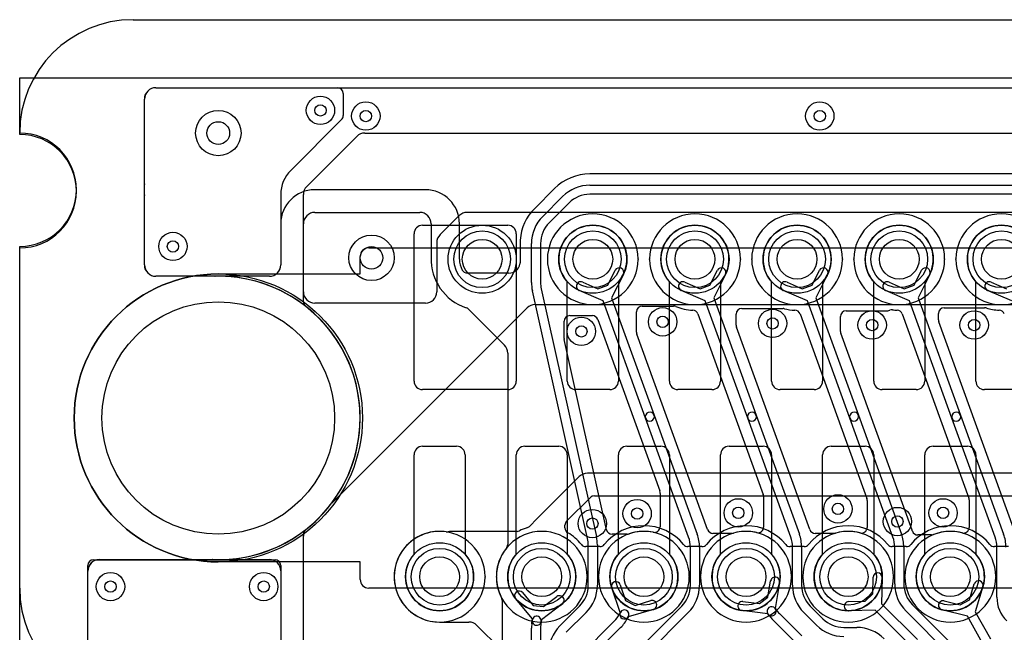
# Model space of a CAD drawing. Extents: x -0.9 to 20.9, y 0 to 28.
# Tile 38 of 44: x 0 to 8.7, y 22.6 to 28. Entities that reach past the tile are written whole.
import ezdxf

# ---------------------------------------------------------------- set-up
doc = ezdxf.new("R2010")
doc.units = 0
for name, color, linetype in [('2-3-via', 1, 'CONTINUOUS'), ('3-4-bvh', 1, 'CONTINUOUS'), ('4-5-via', 1, 'CONTINUOUS'), ('Hole', 1, 'CONTINUOUS'), ('L1', 3, 'CONTINUOUS'), ('L2', 3, 'CONTINUOUS'), ('L3', 3, 'CONTINUOUS'), ('L4', 3, 'CONTINUOUS'), ('L5', 7, 'CONTINUOUS'), ('L6', 7, 'CONTINUOUS'), ('Outline', 7, 'CONTINUOUS'), ('PartsArea-A', 111, 'CONTINUOUS'), ('PartsArea-B', 111, 'CONTINUOUS'), ('Resist-A', 2, 'CONTINUOUS'), ('Resist-B', 2, 'CONTINUOUS')]:
    doc.layers.add(name, color=color, linetype=linetype)

msp = doc.modelspace()

# ---------------------------------------------------------------- linework, layer by layer
at = {"layer": '2-3-via'}
for centre in [(2.65, 27.2), (1.35, 26), (5.046, 23.556), (7.734, 23.574), (0.8, 23), (2.15, 23)]:
    msp.add_circle(centre, 0.05, dxfattribs=at)
at = {"layer": '3-4-bvh'}
for centre in [(1.75, 27), (3.1, 25.9)]:
    msp.add_circle(centre, 0.1, dxfattribs=at)
at = {"layer": '4-5-via'}
for centre in [(3.05, 27.15), (7.05, 27.15), (1.35, 26), (5.66514, 25.33518), (6.6339, 25.32114), (7.5114, 25.3071), (8.40996, 25.3071), (4.9491, 25.25094), (5.4405, 23.64336), (6.33204, 23.65038), (7.20954, 23.68548), (8.13618, 23.65038), (0.8, 23), (2.15, 23)]:
    msp.add_circle(centre, 0.05, dxfattribs=at)
at = {"layer": 'Hole'}
for centre, radius in [((4.075, 25.88717), 0.175), ((5.05, 25.88717), 0.175), ((5.95, 25.88717), 0.175), ((6.85, 25.88717), 0.175), ((7.75, 25.88717), 0.175), ((8.65, 25.88717), 0.175), ((1.75, 24.48717), 1.025), ((3.7, 23.08717), 0.175), ((4.6, 23.08717), 0.175), ((5.5, 23.08717), 0.175), ((6.4, 23.08717), 0.175), ((7.3, 23.08717), 0.175), ((8.2, 23.08717), 0.175)]:
    msp.add_circle(centre, radius, dxfattribs=at)
at = {"layer": 'L1'}
for p, q in [((3.55, 26.18717), (4.3, 26.18717)), ((3.475, 24.81217), (3.475, 26.11217)), ((4.375, 26.11217), (4.375, 24.81217)), ((4.825, 24.81217), (4.825, 25.68874)), ((5.275, 25.68874), (5.275, 24.81217)), ((5.725, 24.81217), (5.725, 25.68874)), ((6.175, 25.68874), (6.175, 24.81217)), ((6.625, 24.81217), (6.625, 25.68874)), ((7.075, 25.68874), (7.075, 24.81217)), ((7.525, 24.81217), (7.525, 25.68874)), ((7.975, 25.68874), (7.975, 24.81217)), ((8.425, 24.81217), (8.425, 25.68874)), ((4.3, 24.73717), (3.55, 24.73717)), ((5.2, 24.73717), (4.9, 24.73717)), ((6.1, 24.73717), (5.8, 24.73717)), ((7, 24.73717), (6.7, 24.73717)), ((7.9, 24.73717), (7.6, 24.73717)), ((8.8, 24.73717), (8.5, 24.73717)), ((3.55, 24.23717), (3.85, 24.23717)), ((4.45, 24.23717), (4.75, 24.23717)), ((5.35, 24.23717), (5.65, 24.23717)), ((6.25, 24.23717), (6.55, 24.23717)), ((7.15, 24.23717), (7.45, 24.23717)), ((8.05, 24.23717), (8.35, 24.23717)), ((3.475, 23.2856), (3.475, 24.16217)), ((3.925, 24.16217), (3.925, 23.2856)), ((4.375, 23.2856), (4.375, 24.16217)), ((4.825, 24.16217), (4.825, 23.2856)), ((5.275, 23.2856), (5.275, 24.16217)), ((5.725, 24.16217), (5.725, 23.2856)), ((6.175, 23.2856), (6.175, 24.16217)), ((6.625, 24.16217), (6.625, 23.2856)), ((7.075, 23.2856), (7.075, 24.16217)), ((7.525, 24.16217), (7.525, 23.2856)), ((7.975, 23.2856), (7.975, 24.16217)), ((8.425, 24.16217), (8.425, 23.2856))]:
    msp.add_line(p, q, dxfattribs=at)
for centre in [(4.075, 25.88717), (5.05, 25.88717), (5.95, 25.88717), (6.85, 25.88717), (7.75, 25.88717), (8.65, 25.88717), (3.7, 23.08717), (4.6, 23.08717), (5.5, 23.08717), (6.4, 23.08717), (7.3, 23.08717), (8.2, 23.08717)]:
    msp.add_circle(centre, 0.3, dxfattribs=at)
for centre, radius, start, end in [((3.55, 26.11217), 0.075, 90, 180), ((4.3, 26.11217), 0.075, 0, 90), ((5.05, 25.88717), 0.3, -41.409429, -138.590571), ((5.95, 25.88717), 0.3, -41.409429, -138.590571), ((6.85, 25.88717), 0.3, -41.409429, -138.590571), ((7.75, 25.88717), 0.3, -41.409429, -138.590571), ((8.65, 25.88717), 0.3, -41.409429, -138.590571), ((3.55, 24.81217), 0.075, 180, -90), ((4.3, 24.81217), 0.075, -90, 0), ((4.9, 24.81217), 0.075, 180, -90), ((5.2, 24.81217), 0.075, -90, 0), ((5.8, 24.81217), 0.075, 180, -90), ((6.1, 24.81217), 0.075, -90, 0), ((6.7, 24.81217), 0.075, 180, -90), ((7, 24.81217), 0.075, -90, 0), ((7.6, 24.81217), 0.075, 180, -90), ((7.9, 24.81217), 0.075, -90, 0), ((8.5, 24.81217), 0.075, 180, -90), ((3.55, 24.16217), 0.075, 90, 180), ((3.85, 24.16217), 0.075, 0, 90), ((4.45, 24.16217), 0.075, 90, 180), ((4.75, 24.16217), 0.075, 0, 90), ((5.35, 24.16217), 0.075, 90, 180), ((5.65, 24.16217), 0.075, 0, 90), ((6.25, 24.16217), 0.075, 90, 180), ((6.55, 24.16217), 0.075, 0, 90), ((7.15, 24.16217), 0.075, 90, 180), ((7.45, 24.16217), 0.075, 0, 90), ((8.05, 24.16217), 0.075, 90, 180), ((8.35, 24.16217), 0.075, 0, 90), ((3.7, 23.08717), 0.3, 138.590571, 41.409429), ((4.6, 23.08717), 0.3, 138.590571, 41.409429), ((5.5, 23.08717), 0.3, 138.590571, 41.409429), ((6.4, 23.08717), 0.3, 138.590571, 41.409429), ((7.3, 23.08717), 0.3, 138.590571, 41.409429), ((8.2, 23.08717), 0.3, 138.590571, 41.409429)]:
    msp.add_arc(centre, radius, start, end, dxfattribs=at)
at = {"layer": 'L2'}
for p, q in [((1.20005, 27.39996), (18.79996, 27.39996)), ((1.10005, 25.83721), (1.10005, 27.29996)), ((1.75, 25.73721), (1.20005, 25.73721)), ((0.70004, 23.23713), (1.75, 23.23713)), ((0.60004, 18.84896), (0.60004, 23.13713))]:
    msp.add_line(p, q, dxfattribs=at)
for centre, radius in [((2.65, 27.2), 0.125), ((1.35, 26), 0.125), ((4.075, 25.88717), 0.3), ((7.734, 23.574), 0.125), ((5.046, 23.556), 0.125), ((0.8, 23), 0.125), ((2.15, 23), 0.125)]:
    msp.add_circle(centre, radius, dxfattribs=at)
for centre, radius, start, end in [((1.20005, 27.29996), 0.1, 90, 180), ((5.05, 25.88717), 0.40004, 0.382415, -0.382415), ((5.95, 25.88717), 0.40004, 0.382415, 179.617585), ((6.85, 25.88717), 0.40004, 0.382415, 179.617585), ((7.75, 25.88717), 0.40004, 0.382415, 179.617585), ((8.65, 25.88717), 0.40004, 0.382415, 179.617585), ((5.5, 25.89017), 0.04997, -179.621626, -176.558129), ((5.5, 25.88417), 0.04997, 176.558129, 179.621626), ((5.5, 25.89017), 0.04997, -3.441871, -0.378374), ((5.5, 25.88417), 0.04997, 0.378374, 3.441871), ((5.95, 25.88717), 0.40004, -179.617585, -0.382415), ((6.4, 25.89017), 0.04997, -179.621626, -176.558129), ((6.4, 25.88417), 0.04997, 176.558129, 179.621626), ((6.4, 25.89017), 0.04997, -3.441871, -0.378374), ((6.4, 25.88417), 0.04997, 0.378374, 3.441871), ((6.85, 25.88717), 0.40004, -179.617585, -0.382415), ((7.3, 25.89017), 0.04997, -179.621626, -176.558129), ((7.3, 25.88417), 0.04997, 176.558129, 179.621626), ((7.3, 25.89017), 0.04997, -3.441871, -0.378374), ((7.3, 25.88417), 0.04997, 0.378374, 3.441871), ((7.75, 25.88717), 0.40004, -179.617585, -0.382415), ((8.2, 25.89017), 0.04997, -179.621626, -176.558129), ((8.2, 25.88417), 0.04997, 176.558129, 179.621626), ((8.2, 25.89017), 0.04997, -3.441871, -0.378374), ((8.2, 25.88417), 0.04997, 0.378374, 3.441871), ((8.65, 25.88717), 0.40004, -179.617585, -0.382415), ((1.20005, 25.83721), 0.1, 180, -90), ((1.75, 24.48717), 1.25004, -90, 90), ((3.7, 23.08717), 0.40004, 0.382415, -0.382415), ((4.6, 23.08717), 0.40004, 0.382415, 179.617585), ((5.5, 23.08717), 0.40004, 0.382415, 179.617585), ((6.4, 23.08717), 0.40004, 0.382415, 179.617585), ((7.3, 23.08717), 0.40004, 0.382415, 179.617585), ((8.2, 23.08717), 0.40004, 0.382415, 179.617585), ((0.70004, 23.13713), 0.1, 90, 180), ((4.15, 23.09017), 0.04997, -179.621626, -176.558129), ((4.15, 23.08417), 0.04997, 176.558129, 179.621626), ((4.15, 23.09017), 0.04997, -3.441871, -0.378374), ((4.15, 23.08417), 0.04997, 0.378374, 3.441871), ((4.6, 23.08717), 0.40004, -179.617585, -0.382415), ((5.05, 23.09017), 0.04997, -179.621626, -176.558129), ((5.05, 23.08417), 0.04997, 176.558129, 179.621626), ((5.05, 23.09017), 0.04997, -3.441871, -0.378374), ((5.05, 23.08417), 0.04997, 0.378374, 3.441871), ((5.5, 23.08717), 0.40004, -179.617585, -0.382415), ((5.95, 23.09017), 0.04997, -179.621626, -176.558129), ((5.95, 23.08417), 0.04997, 176.558129, 179.621626), ((5.95, 23.09017), 0.04997, -3.441871, -0.378374), ((5.95, 23.08417), 0.04997, 0.378374, 3.441871), ((6.4, 23.08717), 0.40004, -179.617585, -0.382415), ((6.85, 23.09017), 0.04997, -179.621626, -176.558129), ((6.85, 23.08417), 0.04997, 176.558129, 179.621626), ((6.85, 23.09017), 0.04997, -3.441871, -0.378374), ((6.85, 23.08417), 0.04997, 0.378374, 3.441871), ((7.3, 23.08717), 0.40004, -179.617585, -0.382415), ((7.75, 23.09017), 0.04997, -179.621626, -176.558129), ((7.75, 23.08417), 0.04997, 176.558129, 179.621626), ((7.75, 23.09017), 0.04997, -3.441871, -0.378374), ((7.75, 23.08417), 0.04997, 0.378374, 3.441871), ((8.2, 23.08717), 0.40004, -179.617585, -0.382415), ((8.65, 23.09017), 0.04997, -179.621626, -176.558129), ((8.65, 23.08417), 0.04997, 176.558129, 179.621626)]:
    msp.add_arc(centre, radius, start, end, dxfattribs=at)
at = {"layer": 'L3'}
for p, q in [((1.19906, 27.39996), (2.80003, 27.39996)), ((2.85, 27.34999), (2.85, 27.15359)), ((1.09906, 26.54747), (1.09906, 27.29996)), ((2.83536, 27.11826), (2.38784, 26.67074)), ((3.04138, 26.99996), (14.65858, 27)), ((2.52929, 26.52929), (2.97067, 26.97067)), ((1.09906, 25.83688), (1.09906, 26.45253)), ((2.29996, 26.45858), (2.29996, 25.83688)), ((2.5, 25.6), (2.5, 26.45858)), ((14.15858, 26.3), (3.94143, 26.3)), ((3.87072, 26.27071), (3.70426, 26.10426)), ((3.67497, 26.03355), (3.67497, 25.6)), ((1.72071, 25.73688), (1.19906, 25.73688)), ((2.19996, 25.73688), (1.77929, 25.73688)), ((3.57497, 25.5), (2.6, 25.5)), ((2.75262, 23.73976), (4.47055, 25.45768)), ((4.54126, 25.48697), (14.73205, 25.48713)), ((4.93111, 23.97072), (4.6307, 23.67038)), ((15.75863, 24.0001), (5.00181, 24)), ((4.81912, 23.5759), (5.0286, 23.78533)), ((5.06393, 23.79996), (15.75859, 23.80006)), ((4.55968, 23.59938), (4.49081, 23.53051)), ((4.63016, 23.66985), (4.56031, 23.6)), ((4.80448, 23.51759), (4.80448, 23.54056)), ((2.50005, 18.52469), (2.50005, 23.44579)), ((4.38197, 23.48717), (3.8, 23.48717)), ((5.11196, 23.35253), (4.98804, 23.35254)), ((6.01196, 23.35253), (5.88804, 23.35253)), ((6.91196, 23.35253), (6.78804, 23.35253)), ((7.81196, 23.35253), (7.68804, 23.35253)), ((8.71196, 23.35253), (8.58804, 23.35253)), ((0.60004, 18.79969), (0.60004, 23.18728)), ((0.65001, 23.23725), (1.73234, 23.23725)), ((1.76766, 23.23725), (2.25004, 23.23725)), ((2.30001, 23.18728), (2.30001, 18.79972)), ((7.51679, 22.93631), (7.51995, 23.08241)), ((7.59993, 23.08069), (7.59492, 22.84881)), ((5.29189, 23.01584), (5.33925, 22.87765)), ((6.5923, 22.90618), (6.61687, 23.05017)), ((6.69573, 23.03671), (6.65672, 22.80808)), ((8.36826, 22.88361), (8.41057, 23.02345)), ((8.48715, 23.00029), (8.41999, 22.77831)), ((4.43076, 22.9466), (4.52416, 22.83416)), ((4.61681, 22.82361), (4.73313, 22.91202)), ((5.29144, 22.7704), (5.21621, 22.9899)), ((6.51742, 22.85057), (6.5923, 22.90618)), ((7.45086, 22.87038), (7.51679, 22.93631)), ((4.5174, 22.71708), (4.36922, 22.89548)), ((4.52416, 22.83416), (4.61681, 22.82361)), ((4.78153, 22.84832), (4.59688, 22.70798)), ((5.33925, 22.87765), (5.4221, 22.83479)), ((5.4221, 22.83479), (5.56228, 22.87616)), ((6.37241, 22.8689), (6.51742, 22.85057)), ((7.30476, 22.86722), (7.45086, 22.87038)), ((7.59492, 22.84881), (7.91162, 22.5321)), ((8.14546, 22.87404), (8.28702, 22.83781)), ((8.28702, 22.83781), (8.36826, 22.88361)), ((5.28588, 22.75981), (5.29256, 22.77275)), ((5.36362, 22.73601), (5.35696, 22.7231)), ((5.58492, 22.79944), (5.36237, 22.73376)), ((6.59246, 22.76045), (6.36237, 22.78954)), ((6.59348, 22.75907), (6.59246, 22.76045)), ((6.60468, 22.74395), (6.59348, 22.75907)), ((6.65672, 22.80808), (6.65774, 22.80671)), ((6.65774, 22.80671), (6.66894, 22.79161)), ((6.69393, 22.76263), (6.89041, 22.56615)), ((7.53835, 22.79225), (7.30648, 22.78724)), ((7.85506, 22.47554), (7.53835, 22.79225)), ((8.35028, 22.73904), (8.12562, 22.79654)), ((8.4842, 22.50142), (8.35028, 22.73904)), ((8.41999, 22.77831), (8.5539, 22.5407)), ((3.7, 22.68713), (3.95862, 22.68713)), ((4.02933, 22.65784), (4.23536, 22.45181)), ((4.5122, 22.67151), (4.51577, 22.70278)), ((4.51577, 22.70279), (4.5174, 22.71708)), ((4.59525, 22.6937), (4.59168, 22.66243)), ((4.59688, 22.70798), (4.59525, 22.69369)), ((4.93679, 22.39337), (5.23873, 22.69529)), ((6.83384, 22.50958), (6.63736, 22.70606)), ((4.51, 19.81143), (4.51, 22.63292)), ((4.59, 22.63292), (4.59, 19.81143)), ((5.2953, 22.63872), (4.99336, 22.3368))]:
    msp.add_line(p, q, dxfattribs=at)
for centre, radius in [((2.65, 27.2), 0.125), ((1.75, 27), 0.2), ((1.35, 26), 0.125), ((3.1, 25.9), 0.2), ((7.734, 23.574), 0.125), ((5.046, 23.556), 0.125), ((4.6, 23.08717), 0.3), ((5.5, 23.08717), 0.3), ((6.4, 23.08717), 0.3), ((7.3, 23.08717), 0.3), ((8.2, 23.08717), 0.3), ((0.8, 23), 0.125), ((2.15, 23), 0.125)]:
    msp.add_circle(centre, radius, dxfattribs=at)
for centre, radius, start, end in [((1.19906, 27.29996), 0.1, 90, 180), ((2.80003, 27.34999), 0.04997, 0, 90), ((2.80003, 27.15359), 0.04997, -45, 0), ((3.04138, 26.89996), 0.1, 90, 135), ((2.6, 26.45858), 0.30004, 135, 180), ((1.14903, 26.54747), 0.04997, 180, -177.637444), ((0, 26.5), 1.10004, -2.365865, 2.365865), ((2.6, 26.45858), 0.1, 135, 180), ((1.14903, 26.45253), 0.04997, 177.637444, 180), ((3.94143, 26.2), 0.1, 90, 135), ((3.77497, 26.03355), 0.1, 134.998536, 180), ((1.19906, 25.83688), 0.1, 180, -90), ((2.19996, 25.83688), 0.1, -90, 0), ((1.72071, 25.78685), 0.04997, -90, -88.7043), ((1.75, 24.48717), 1.25004, 88.70917, 91.29083), ((1.77929, 25.78685), 0.04997, -91.2957, -90), ((2.6, 25.6), 0.1, 180, -90), ((3.57497, 25.6), 0.1, -90, 0), ((4.54126, 25.38697), 0.1, 90, 134.999836), ((5.00181, 23.9), 0.1, 90.000531, 134.991897), ((5.06393, 23.74999), 0.04997, 90, 134.991893), ((1.74997, 24.48716), 1.25005, -51.785649, -37.021428), ((2.78792, 23.7044), 0.04997, 134.951348, 142.978763), ((4.52498, 23.63533), 0.04996, -46.01362, -45), ((4.59537, 23.70572), 0.04997, -45.875667, -45.008107), ((4.6, 23.08717), 0.45004, 106.800579, 115.852193), ((4.45548, 23.56584), 0.04997, -73.204113, -45), ((4.85445, 23.54056), 0.04997, 134.991892, 180), ((4.85445, 23.51759), 0.04997, 180, -120.5882), ((5.5, 23.08717), 0.45004, 39.098429, 140.901571), ((6.4, 23.08717), 0.45004, 39.098429, 140.901571), ((7.3, 23.08717), 0.45004, 39.098429, 140.901571), ((8.2, 23.08717), 0.45004, 39.098429, 140.901571), ((2.60006, 23.44577), 0.10001, 156.929295, 179.977084), ((2.55002, 23.44579), 0.04997, 179.977068, 180), ((2.55417, 23.46573), 0.04997, 128.213901, 157.366023), ((3.69999, 23.08717), 0.40004, 81.871923, -89.998568), ((3.76362, 23.53266), 0.04997, -98.133345, -75.963757), ((3.8, 23.38717), 0.1, 90, 104.040412), ((4.38197, 23.53714), 0.04997, -90, -64.147712), ((4.60001, 23.08716), 0.45004, 39.10022, 59.411357), ((4.98804, 23.40251), 0.04997, -140.896131, -90), ((5.11196, 23.4025), 0.04997, -90, -39.094971), ((5.88804, 23.4025), 0.04997, -140.905029, -90), ((6.01196, 23.4025), 0.04997, -90, -39.094971), ((6.78804, 23.4025), 0.04997, -140.905029, -90), ((6.91196, 23.4025), 0.04997, -90, -39.094971), ((7.68804, 23.4025), 0.04997, -140.905029, -90), ((7.81196, 23.4025), 0.04997, -90, -39.094971), ((8.58804, 23.4025), 0.04997, -140.905029, -90), ((0.65001, 23.18728), 0.04997, 90, 180), ((1.73234, 23.18728), 0.04997, 89.220358, 90), ((1.75, 24.48717), 1.25004, -90.778308, -89.221692), ((1.76766, 23.18728), 0.04997, 90, 90.779642), ((2.25004, 23.18728), 0.04997, 0, 90), ((6.6563, 23.04344), 0.04, -9.686032, 170.317133), ((7.55994, 23.08155), 0.04, -1.231977, 178.761937), ((5.25405, 23.00287), 0.04, 18.919612, -161.081886), ((8.44886, 23.01187), 0.04, -16.82683, 163.165425), ((4.39999, 22.92104), 0.04, 39.715708, -140.285761), ((4.75733, 22.88017), 0.04, -52.772008, 127.236226), ((5.5736, 22.8378), 0.04, -73.55872, 106.442261), ((6.36739, 22.82922), 0.04, 82.789696, -97.205217), ((6.62561, 22.78289), 0.04, 36.551878, -143.453012), ((7.30562, 22.82723), 0.04, 91.231977, -88.761937), ((8.13554, 22.83529), 0.04, 75.640663, -104.357161), ((4.55551, 22.69824), 0.04, -6.517362, 173.486916), ((5.05488, 22.87914), 0.26, -45, -27.319976), ((5.32809, 22.75438), 0.04, 156.389487, -31.02762), ((5.32809, 22.75438), 0.04, -27.340224, 152.659776), ((6.62561, 22.78289), 0.04, -143.448122, 36.55528), ((6.87778, 22.94648), 0.34, -143.439498, -135), ((6.87778, 22.94648), 0.26, -143.440385, -135), ((3.95862, 22.58713), 0.1, 45, 90), ((4.85, 22.63293), 0.34, 173.484504, -179.998315), ((4.55551, 22.69824), 0.04, 173.468406, -6.525743), ((4.85, 22.63293), 0.26, 173.484752, -179.997796), ((5.05488, 22.87914), 0.34, -45, -27.318701)]:
    msp.add_arc(centre, radius, start, end, dxfattribs=at)
at = {"layer": 'L4'}
for p, q in [((1.19901, 27.39996), (18.79995, 27.39996)), ((1.09901, 26.54866), (1.09901, 27.29996)), ((13.31291, 26.64004), (5.02425, 26.64004)), ((3.57496, 26.50004), (2.6, 26.50004)), ((4.71311, 26.51117), (4.53801, 26.33607)), ((5.02425, 26.54), (13.31291, 26.54)), ((1.09901, 25.8372), (1.09901, 26.45134)), ((4.60875, 26.26533), (4.78385, 26.44043)), ((4.84042, 26.38386), (4.66532, 26.20876)), ((13.31291, 26.46), (5.02425, 26.46)), ((2.6, 26.3), (3.52531, 26.3)), ((2.29996, 26.2), (2.29996, 25.8372)), ((2.5, 25.5119), (2.5, 26.2)), ((3.62531, 26.2), (3.62531, 25.90588)), ((3.875, 25.88717), (3.875, 26.2)), ((4.40913, 26.02491), (4.40913, 25.85497)), ((4.50917, 25.68299), (4.50917, 26.02491)), ((4.58917, 26.02491), (4.58917, 25.68299)), ((5.18228, 25.65854), (5.24715, 25.78954)), ((6.08228, 25.65854), (6.14715, 25.78954)), ((6.98228, 25.65854), (7.04715, 25.78954)), ((7.88228, 25.65854), (7.94715, 25.78954)), ((2.19996, 25.7372), (1.19901, 25.7372)), ((4.31026, 25.76554), (3.94319, 25.76554)), ((4.96099, 25.68599), (5.09458, 25.62688)), ((5.31885, 25.75404), (5.21592, 25.54619)), ((5.86099, 25.68599), (5.99458, 25.62688)), ((6.21885, 25.75404), (6.11592, 25.54619)), ((6.76099, 25.68599), (6.89458, 25.62688)), ((7.11885, 25.75404), (7.01592, 25.54619)), ((7.66099, 25.68599), (7.79458, 25.62688)), ((8.01885, 25.75404), (7.91592, 25.54619)), ((8.56099, 25.68599), (8.69458, 25.62688)), ((5.00379, 23.42351), (4.51729, 25.60911)), ((4.59538, 25.62649), (5.08188, 23.44089)), ((5.1407, 25.51898), (4.92861, 25.61283)), ((5.09458, 25.62688), (5.18228, 25.65854)), ((6.0407, 25.51898), (5.82861, 25.61283)), ((5.99458, 25.62688), (6.08228, 25.65854)), ((6.9407, 25.51898), (6.72861, 25.61283)), ((6.89458, 25.62688), (6.98228, 25.65854)), ((7.8407, 25.51898), (7.62861, 25.61283)), ((7.79458, 25.62688), (7.88228, 25.65854)), ((8.7407, 25.51898), (8.52861, 25.61283)), ((5.51469, 24.48545), (5.1407, 25.51898)), ((5.21592, 25.54619), (5.58991, 24.51267)), ((6.41469, 24.48545), (6.0407, 25.51898)), ((6.11592, 25.54619), (6.48991, 24.51267)), ((7.31469, 24.48545), (6.9407, 25.51898)), ((7.01592, 25.54619), (7.38991, 24.51267)), ((8.21469, 24.48545), (7.8407, 25.51898)), ((7.91592, 25.54619), (8.28991, 24.51267)), ((3.95368, 25.44766), (4.2706, 25.13074)), ((5.4352, 25.24296), (5.4352, 25.42389)), ((5.48517, 25.47386), (5.76189, 25.47386)), ((6.36267, 25.4528), (6.72576, 25.4528)), ((7.28229, 25.43174), (7.63074, 25.43174)), ((8.14575, 25.45982), (8.50106, 25.45982)), ((4.79638, 25.18942), (4.79638, 25.33965)), ((4.84635, 25.38962), (5.04605, 25.38962)), ((5.09304, 25.35665), (5.64021, 23.84457)), ((5.97569, 25.40461), (6.55198, 23.81205)), ((6.3127, 25.30514), (6.3127, 25.40283)), ((6.87569, 25.40461), (7.46458, 23.77723)), ((7.23232, 25.25091), (7.23232, 25.38177)), ((7.77569, 25.4046), (8.36314, 23.7812)), ((8.09578, 25.35189), (8.09578, 25.40985)), ((8.75673, 23.51659), (8.09876, 25.33489)), ((6.96182, 23.50255), (6.31568, 25.28814)), ((5.17083, 23.50167), (4.79757, 25.17856)), ((6.06182, 23.50255), (5.43818, 25.22596)), ((7.86378, 23.49712), (7.2353, 25.23391)), ((4.29989, 25.06003), (4.3, 23.37007)), ((5.89449, 23.43586), (5.51469, 24.48545)), ((5.58991, 24.51267), (5.96971, 23.46308)), ((6.79449, 23.43586), (6.41469, 24.48545)), ((6.48991, 24.51267), (6.86971, 23.46308)), ((7.69449, 23.43586), (7.31469, 24.48545)), ((7.38991, 24.51267), (7.76971, 23.46308)), ((8.59449, 23.43586), (8.21469, 24.48545)), ((8.28991, 24.51267), (8.66971, 23.46308)), ((5.64236, 23.81184), (5.64236, 23.5276)), ((6.55496, 23.79505), (6.55496, 23.52476)), ((7.46756, 23.76023), (7.46756, 23.52155)), ((8.36612, 23.7642), (8.36612, 23.52194)), ((2.5, 18.52473), (2.5, 23.46244)), ((5.35312, 23.46256), (5.21961, 23.46256)), ((6.27528, 23.46958), (6.10881, 23.46958)), ((7.17529, 23.46958), (7.00881, 23.46958)), ((8.03418, 23.45554), (7.9138, 23.45554)), ((5.01, 23.01143), (5.01, 23.36701)), ((5.09, 23.36701), (5.09, 23.01143)), ((5.91, 23.01143), (5.91, 23.34739)), ((5.99, 23.34739), (5.99, 23.01143)), ((6.81, 23.01143), (6.81, 23.34739)), ((6.89, 23.34739), (6.89, 23.01143)), ((7.71, 23.02426), (7.71, 23.34739)), ((7.79, 23.34739), (7.79, 23.02426)), ((8.61, 22.90606), (8.61, 23.34739)), ((0.70004, 23.23808), (1.70031, 23.23808)), ((1.79969, 23.23808), (2.19996, 23.23808)), ((0.60004, 18.84903), (0.60004, 23.13808)), ((2.29996, 23.13808), (2.29996, 18.84903)), ((4.25, 22.88093), (4.25, 19.10624)), ((4.75958, 22.65333), (4.93385, 22.82758)), ((5.10958, 22.10333), (5.83385, 22.82758)), ((6.96615, 22.82758), (7.07758, 22.71615)), ((7.86615, 22.84041), (8.44042, 22.26616)), ((4.99042, 22.77101), (4.81615, 22.59676)), ((5.89042, 22.77101), (5.16615, 22.04676)), ((7.02101, 22.65958), (6.90958, 22.77101)), ((8.38385, 22.20959), (7.80958, 22.78384)), ((7.26143, 22.64), (7.37574, 22.64))]:
    msp.add_line(p, q, dxfattribs=at)
for centre, radius in [((3.05, 27.15), 0.125), ((7.05, 27.15), 0.125), ((1.75, 27), 0.2), ((1.35, 26), 0.125), ((4.075, 25.88717), 0.3), ((5.05, 25.88717), 0.3), ((5.95, 25.88717), 0.3), ((6.85, 25.88717), 0.3), ((7.75, 25.88717), 0.3), ((8.65, 25.88717), 0.3), ((3.1, 25.9), 0.2), ((5.66514, 25.33518), 0.125), ((6.6339, 25.32114), 0.125), ((7.5114, 25.3071), 0.125), ((8.40996, 25.3071), 0.125), ((4.9491, 25.25094), 0.125), ((6.33204, 23.65038), 0.125), ((7.20954, 23.68548), 0.125), ((8.13618, 23.65038), 0.125), ((5.4405, 23.64336), 0.125), ((0.8, 23), 0.125), ((2.15, 23), 0.125)]:
    msp.add_circle(centre, radius, dxfattribs=at)
for centre, radius, start, end in [((1.19901, 27.29996), 0.1, 90, 180), ((5.02424, 26.20003), 0.44001, 89.998698, 134.999079), ((1.14898, 26.54866), 0.04997, 180, -177.580168), ((0, 26.5), 1.10004, -2.425299, 2.425299), ((2.6, 26.2), 0.30004, 90, 180), ((3.57496, 26.2), 0.30004, 0, 90), ((5.02425, 26.20003), 0.33997, 90, 135), ((1.14898, 26.45134), 0.04997, 177.580168, 180), ((5.02425, 26.20003), 0.25997, 90, 135), ((2.6, 26.2), 0.1, 90, 180), ((3.52531, 26.2), 0.1, 0, 90), ((4.84918, 26.02491), 0.44005, 135.000921, 175.889893), ((4.84917, 26.02491), 0.34, 135, 180), ((4.84917, 26.02491), 0.26, 135, 180), ((4.84917, 26.02491), 0.44004, 175.942028, 180), ((4.36039, 26.05959), 0.04997, -4.062741, -3.602799), ((4.075, 25.88717), 0.45004, 177.855532, -108.257002), ((3.57534, 25.90588), 0.04997, -2.144435, 0), ((4.07501, 25.88718), 0.20001, -179.997135, -151.466814), ((4.35916, 25.85497), 0.04997, -12.200469, 0), ((1.19901, 25.8372), 0.1, 180, -90), ((2.19996, 25.8372), 0.1, -90, 0), ((3.94319, 25.81551), 0.04997, -151.465493, -90), ((4.31026, 25.86554), 0.1, -90, -12.198804), ((5.283, 25.77179), 0.04, -26.340865, 153.655166), ((6.183, 25.77179), 0.04, -26.340865, 153.655166), ((7.083, 25.77179), 0.04, -26.340865, 153.655166), ((7.983, 25.77179), 0.04, -26.340865, 153.655166), ((4.84917, 25.68299), 0.34, 180, -167.44999), ((4.84917, 25.68299), 0.26, 180, -167.449202), ((4.9448, 25.64941), 0.04, 66.126222, -113.869969), ((5.8448, 25.64941), 0.04, 66.126222, -113.869969), ((6.7448, 25.64941), 0.04, 66.126222, -113.869969), ((7.6448, 25.64941), 0.04, 66.126222, -113.869969), ((8.5448, 25.64941), 0.04, 66.126222, -113.869969), ((2.54997, 25.5119), 0.04997, 180, -127.977556), ((1.75, 24.48717), 1.25004, -17.270246, 52.022104), ((3.91835, 25.41233), 0.04997, 45, 71.735477), ((5.48517, 25.42389), 0.04997, 90, 180), ((5.76189, 25.42389), 0.04997, 67.90051, 90), ((5.95003, 25.88718), 0.45006, -112.102114, -92.445038), ((5.9287, 25.38761), 0.04997, 19.889065, 87.55677), ((6.36267, 25.40283), 0.04997, 90, 180), ((6.72576, 25.40283), 0.04997, 75.61889, 90), ((6.84997, 25.88715), 0.45003, -104.384557, -92.544578), ((6.8287, 25.38761), 0.04997, 19.889065, 88.520618), ((7.28229, 25.38177), 0.04997, 90, 180), ((7.63074, 25.53174), 0.1, -90, -69.212597), ((7.68396, 25.39153), 0.04997, 82.409903, 110.781496), ((7.75004, 25.88717), 0.45006, -97.594475, -92.446309), ((7.7287, 25.3876), 0.04997, 19.889065, 87.55677), ((8.14575, 25.40985), 0.04997, 90, 180), ((8.50106, 25.40985), 0.04997, 72.674705, 90), ((8.64998, 25.88716), 0.45004, -107.328126, -92.438786), ((8.6287, 25.38761), 0.04997, 19.889065, 87.55677), ((4.84635, 25.33965), 0.04997, 90, 180), ((5.04605, 25.33965), 0.04997, 19.889065, 90), ((8.14575, 25.35189), 0.04997, 180, -160.110935), ((6.36267, 25.30514), 0.04997, 180, -160.110935), ((7.28229, 25.25091), 0.04997, 180, -160.110935), ((4.84635, 25.18942), 0.04997, 180, -167.448808), ((5.48517, 25.24296), 0.04997, 180, -160.110935), ((4.19989, 25.06003), 0.1, 0, 45), ((5.5523, 24.49906), 0.04, 19.893764, -160.10706), ((5.5523, 24.49906), 0.04, -160.106236, 19.893109), ((6.4523, 24.49906), 0.04, 19.893764, -160.10706), ((6.4523, 24.49906), 0.04, -160.106236, 19.893109), ((7.3523, 24.49906), 0.04, 19.893764, -160.10706), ((7.3523, 24.49906), 0.04, -160.106236, 19.893109), ((8.2523, 24.49906), 0.04, 19.893764, -160.10706), ((8.2523, 24.49906), 0.04, -160.106236, 19.893109), ((1.75001, 24.48719), 1.25005, -52.023029, -17.322881), ((2.9914, 24.10123), 0.04997, 162.736262, 164.027829), ((5.59322, 23.82757), 0.04997, -6.01981, 19.889065), ((5.74236, 23.81184), 0.1, 173.978698, 180), ((6.50499, 23.79505), 0.04997, 0, 19.889065), ((7.41759, 23.76023), 0.04997, 0, 19.889065), ((8.31615, 23.7642), 0.04997, 0, 19.889065), ((5.59239, 23.5276), 0.04997, -101.847325, 0), ((6.50499, 23.52476), 0.04997, -103.493949, 0), ((7.41759, 23.52155), 0.04997, -105.140463, 0), ((8.31615, 23.52194), 0.04997, -104.948404, 0), ((2.54997, 23.46244), 0.04997, 127.977556, 180), ((3.7, 23.08717), 0.40004, 0.382415, -0.382415), ((4.75, 23.36702), 0.34, -0.001685, 12.548695), ((5.21961, 23.51253), 0.04997, -167.448808, -90), ((5.35312, 23.51253), 0.04997, -90, -70.948601), ((5.50001, 23.08717), 0.40004, 78.154126, 109.051379), ((5.65, 23.34739), 0.26, 0, 19.892925), ((5.65, 23.34739), 0.34, 0, 19.893037), ((6.10881, 23.51955), 0.04997, -160.110935, -90), ((6.27528, 23.51955), 0.04997, -90, -73.908124), ((6.40001, 23.08717), 0.40004, 76.509838, 106.091372), ((6.55, 23.34739), 0.26, 0, 19.892925), ((6.55, 23.34739), 0.34, 0, 19.893037), ((7.00881, 23.51955), 0.04997, -160.110935, -90), ((7.17529, 23.51955), 0.04997, -90, -73.908124), ((7.30002, 23.08716), 0.40005, 74.854918, 106.090975), ((7.45, 23.34739), 0.26, 0, 19.892925), ((7.45, 23.34739), 0.34, 0, 19.893122), ((7.44999, 23.34739), 0.44005, 18.82569, 19.892668), ((7.9138, 23.50551), 0.04997, -161.180716, -90), ((8.03418, 23.50551), 0.04997, -90, -68.379589), ((8.20001, 23.08716), 0.40005, 75.043212, 111.62322), ((8.35, 23.34739), 0.26, 0, 19.892925), ((8.35, 23.34739), 0.34, 0, 19.893037), ((4.60001, 23.08717), 0.40005, 141.050087, 179.617595), ((4.25003, 23.37007), 0.04997, -38.948129, 0), ((4.75, 23.36702), 0.26, -0.002204, 12.548647), ((0.70004, 23.13808), 0.1, 90, 180), ((1.70031, 23.18811), 0.04997, 87.809301, 90), ((1.75, 24.48717), 1.25004, -92.190531, -87.809469), ((1.79969, 23.18811), 0.04997, 90, 92.190699), ((2.19996, 23.13808), 0.1, 0, 90), ((4.15, 23.09017), 0.04997, -179.621626, -176.558129), ((4.15, 23.08417), 0.04997, 176.558129, 179.621626), ((4.15, 23.09017), 0.04997, -3.441871, -0.378374), ((4.15, 23.08417), 0.04997, 0.378374, 3.441871), ((4.60001, 23.08717), 0.40005, -179.617595, -152.723336), ((4.75, 23.01143), 0.26, -45, 0), ((4.75, 23.01143), 0.34, -45, 0), ((5.65, 23.01143), 0.26, -45, 0), ((5.65, 23.01143), 0.34, -45, 0), ((7.15, 23.01143), 0.34, 180, -135), ((7.15, 23.01143), 0.26, 180, -135), ((8.05, 23.02426), 0.34, 180, -135), ((8.05, 23.02426), 0.26, 180, -135), ((4.20003, 22.88093), 0.04997, 0, 27.277878), ((8.90605, 22.90606), 0.29605, 180, -134.998631), ((5, 22.41291), 0.34, 135, 180), ((7.26143, 22.9), 0.34, -135, -90), ((7.26143, 22.9), 0.26, -135, -90), ((7.37574, 22.3), 0.34, 45, 90)]:
    msp.add_arc(centre, radius, start, end, dxfattribs=at)
at = {"layer": 'L5'}
for p, q in [((1.19891, 27.39996), (18.79995, 27.39996)), ((1.09891, 26.55097), (1.09891, 27.29996)), ((1.09891, 25.83721), (1.09891, 26.44903)), ((1.75, 25.73721), (1.19891, 25.73721)), ((0.70004, 23.23815), (1.69851, 23.23815)), ((0.60004, 18.85004), (0.60004, 23.13815))]:
    msp.add_line(p, q, dxfattribs=at)
for centre, radius in [((3.05, 27.15), 0.125), ((7.05, 27.15), 0.125), ((1.35, 26), 0.125), ((4.075, 25.88717), 0.3), ((5.66514, 25.33518), 0.125), ((6.6339, 25.32114), 0.125), ((7.5114, 25.3071), 0.125), ((8.40996, 25.3071), 0.125), ((4.9491, 25.25094), 0.125), ((6.33204, 23.65038), 0.125), ((7.20954, 23.68548), 0.125), ((8.13618, 23.65038), 0.125), ((5.4405, 23.64336), 0.125), ((0.8, 23), 0.125), ((2.15, 23), 0.125)]:
    msp.add_circle(centre, radius, dxfattribs=at)
for centre, radius, start, end in [((1.19891, 27.29996), 0.1, 90, 180), ((1.14888, 26.55097), 0.04997, 180, -177.465123), ((0, 26.5), 1.10004, -2.540503, 2.540503), ((1.14888, 26.44903), 0.04997, 177.465123, 180), ((5.05, 25.88717), 0.40004, 0.382415, -0.382415), ((5.95, 25.88717), 0.40004, 0.382415, 179.617585), ((6.85, 25.88717), 0.40004, 0.382415, 179.617585), ((7.75, 25.88717), 0.40004, 0.382415, 179.617585), ((8.65, 25.88717), 0.40004, 0.382415, 179.617585), ((5.5, 25.89017), 0.04997, -179.621626, -176.558129), ((5.5, 25.88417), 0.04997, 176.558129, 179.621626), ((5.5, 25.89017), 0.04997, -3.441871, -0.378374), ((5.5, 25.88417), 0.04997, 0.378374, 3.441871), ((5.95, 25.88717), 0.40004, -179.617585, -0.382415), ((6.4, 25.89017), 0.04997, -179.621626, -176.558129), ((6.4, 25.88417), 0.04997, 176.558129, 179.621626), ((6.4, 25.89017), 0.04997, -3.441871, -0.378374), ((6.4, 25.88417), 0.04997, 0.378374, 3.441871), ((6.85, 25.88717), 0.40004, -179.617585, -0.382415), ((7.3, 25.89017), 0.04997, -179.621626, -176.558129), ((7.3, 25.88417), 0.04997, 176.558129, 179.621626), ((7.3, 25.89017), 0.04997, -3.441871, -0.378374), ((7.3, 25.88417), 0.04997, 0.378374, 3.441871), ((7.75, 25.88717), 0.40004, -179.617585, -0.382415), ((8.2, 25.89017), 0.04997, -179.621626, -176.558129), ((8.2, 25.88417), 0.04997, 176.558129, 179.621626), ((8.2, 25.89017), 0.04997, -3.441871, -0.378374), ((8.2, 25.88417), 0.04997, 0.378374, 3.441871), ((8.65, 25.88717), 0.40004, -179.617585, -0.382415), ((1.19891, 25.83721), 0.1, 180, -90), ((1.75, 24.48717), 1.25004, -92.269891, 90), ((3.7, 23.08717), 0.40004, 0.382415, -0.382415), ((4.6, 23.08717), 0.40004, 0.382415, 179.617585), ((5.5, 23.08717), 0.40004, 0.382415, 179.617585), ((6.4, 23.08717), 0.40004, 0.382415, 179.617585), ((7.3, 23.08717), 0.40004, 0.382415, 179.617585), ((8.2, 23.08717), 0.40004, 0.382415, 179.617585), ((0.70004, 23.13815), 0.1, 90, 180), ((1.69851, 23.18818), 0.04997, 87.729096, 90), ((4.15, 23.09017), 0.04997, -179.621626, -176.558129), ((4.15, 23.08417), 0.04997, 176.558129, 179.621626), ((4.15, 23.09017), 0.04997, -3.441871, -0.378374), ((4.15, 23.08417), 0.04997, 0.378374, 3.441871), ((4.6, 23.08717), 0.40004, -179.617585, -0.382415), ((5.05, 23.09017), 0.04997, -179.621626, -176.558129), ((5.05, 23.08417), 0.04997, 176.558129, 179.621626), ((5.05, 23.09017), 0.04997, -3.441871, -0.378374), ((5.05, 23.08417), 0.04997, 0.378374, 3.441871), ((5.5, 23.08717), 0.40004, -179.617585, -0.382415), ((5.95, 23.09017), 0.04997, -179.621626, -176.558129), ((5.95, 23.08417), 0.04997, 176.558129, 179.621626), ((5.95, 23.09017), 0.04997, -3.441871, -0.378374), ((5.95, 23.08417), 0.04997, 0.378374, 3.441871), ((6.4, 23.08717), 0.40004, -179.617585, -0.382415), ((6.85, 23.09017), 0.04997, -179.621626, -176.558129), ((6.85, 23.08417), 0.04997, 176.558129, 179.621626), ((6.85, 23.09017), 0.04997, -3.441871, -0.378374), ((6.85, 23.08417), 0.04997, 0.378374, 3.441871), ((7.3, 23.08717), 0.40004, -179.617585, -0.382415), ((7.75, 23.09017), 0.04997, -179.621626, -176.558129), ((7.75, 23.08417), 0.04997, 176.558129, 179.621626), ((7.75, 23.09017), 0.04997, -3.441871, -0.378374), ((7.75, 23.08417), 0.04997, 0.378374, 3.441871), ((8.2, 23.08717), 0.40004, -179.617585, -0.382415), ((8.65, 23.09017), 0.04997, -179.621626, -176.558129), ((8.65, 23.08417), 0.04997, 176.558129, 179.621626)]:
    msp.add_arc(centre, radius, start, end, dxfattribs=at)
at = {"layer": 'L6'}
for p, q in [((3.55, 26.18717), (4.3, 26.18717)), ((3.475, 24.81217), (3.475, 26.11217)), ((4.375, 26.11217), (4.375, 24.81217)), ((4.825, 24.81217), (4.825, 25.68874)), ((5.275, 25.68874), (5.275, 24.81217)), ((5.725, 24.81217), (5.725, 25.68874)), ((6.175, 25.68874), (6.175, 24.81217)), ((6.625, 24.81217), (6.625, 25.68874)), ((7.075, 25.68874), (7.075, 24.81217)), ((7.525, 24.81217), (7.525, 25.68874)), ((7.975, 25.68874), (7.975, 24.81217)), ((8.425, 24.81217), (8.425, 25.68874)), ((4.3, 24.73717), (3.55, 24.73717)), ((5.2, 24.73717), (4.9, 24.73717)), ((6.1, 24.73717), (5.8, 24.73717)), ((7, 24.73717), (6.7, 24.73717)), ((7.9, 24.73717), (7.6, 24.73717)), ((8.8, 24.73717), (8.5, 24.73717)), ((3.55, 24.23717), (3.85, 24.23717)), ((4.45, 24.23717), (4.75, 24.23717)), ((5.35, 24.23717), (5.65, 24.23717)), ((6.25, 24.23717), (6.55, 24.23717)), ((7.15, 24.23717), (7.45, 24.23717)), ((8.05, 24.23717), (8.35, 24.23717)), ((3.475, 23.2856), (3.475, 24.16217)), ((3.925, 24.16217), (3.925, 23.2856)), ((4.375, 23.2856), (4.375, 24.16217)), ((4.825, 24.16217), (4.825, 23.2856)), ((5.275, 23.2856), (5.275, 24.16217)), ((5.725, 24.16217), (5.725, 23.2856)), ((6.175, 23.2856), (6.175, 24.16217)), ((6.625, 24.16217), (6.625, 23.2856)), ((7.075, 23.2856), (7.075, 24.16217)), ((7.525, 24.16217), (7.525, 23.2856)), ((7.975, 23.2856), (7.975, 24.16217)), ((8.425, 24.16217), (8.425, 23.2856))]:
    msp.add_line(p, q, dxfattribs=at)
for centre in [(4.075, 25.88717), (5.05, 25.88717), (5.95, 25.88717), (6.85, 25.88717), (7.75, 25.88717), (8.65, 25.88717), (3.7, 23.08717), (4.6, 23.08717), (5.5, 23.08717), (6.4, 23.08717), (7.3, 23.08717), (8.2, 23.08717)]:
    msp.add_circle(centre, 0.3, dxfattribs=at)
for centre, radius, start, end in [((3.55, 26.11217), 0.075, 90, 180), ((4.3, 26.11217), 0.075, 0, 90), ((5.05, 25.88717), 0.3, -41.409429, -138.590571), ((5.95, 25.88717), 0.3, -41.409429, -138.590571), ((6.85, 25.88717), 0.3, -41.409429, -138.590571), ((7.75, 25.88717), 0.3, -41.409429, -138.590571), ((8.65, 25.88717), 0.3, -41.409429, -138.590571), ((3.55, 24.81217), 0.075, 180, -90), ((4.3, 24.81217), 0.075, -90, 0), ((4.9, 24.81217), 0.075, 180, -90), ((5.2, 24.81217), 0.075, -90, 0), ((5.8, 24.81217), 0.075, 180, -90), ((6.1, 24.81217), 0.075, -90, 0), ((6.7, 24.81217), 0.075, 180, -90), ((7, 24.81217), 0.075, -90, 0), ((7.6, 24.81217), 0.075, 180, -90), ((7.9, 24.81217), 0.075, -90, 0), ((8.5, 24.81217), 0.075, 180, -90), ((3.55, 24.16217), 0.075, 90, 180), ((3.85, 24.16217), 0.075, 0, 90), ((4.45, 24.16217), 0.075, 90, 180), ((4.75, 24.16217), 0.075, 0, 90), ((5.35, 24.16217), 0.075, 90, 180), ((5.65, 24.16217), 0.075, 0, 90), ((6.25, 24.16217), 0.075, 90, 180), ((6.55, 24.16217), 0.075, 0, 90), ((7.15, 24.16217), 0.075, 90, 180), ((7.45, 24.16217), 0.075, 0, 90), ((8.05, 24.16217), 0.075, 90, 180), ((8.35, 24.16217), 0.075, 0, 90), ((3.7, 23.08717), 0.3, 138.590571, 41.409429), ((4.6, 23.08717), 0.3, 138.590571, 41.409429), ((5.5, 23.08717), 0.3, 138.590571, 41.409429), ((6.4, 23.08717), 0.3, 138.590571, 41.409429), ((7.3, 23.08717), 0.3, 138.590571, 41.409429), ((8.2, 23.08717), 0.3, 138.590571, 41.409429)]:
    msp.add_arc(centre, radius, start, end, dxfattribs=at)
at = {"layer": 'Outline'}
for p, q in [((1, 28), (19, 28)), ((0, 16), (0, 26))]:
    msp.add_line(p, q, dxfattribs=at)
for centre, radius, start, end in [((1, 27), 1, 90, 180), ((0, 26.5), 0.5, -90, 90)]:
    msp.add_arc(centre, radius, start, end, dxfattribs=at)
at = {"layer": 'PartsArea-A'}
for p, q in [((0, 26.98717), (0, 27.48717)), ((0, 27.48717), (20, 27.48717)), ((0, 22.98717), (0, 25.98717))]:
    msp.add_line(p, q, dxfattribs=at)
for centre, radius, start, end in [((0, 26.48717), 0.5, -90, 90), ((1, 22.98717), 1, 180, -90)]:
    msp.add_arc(centre, radius, start, end, dxfattribs=at)
at = {"layer": 'PartsArea-B'}
for p, q in [((0, 26.98717), (0, 27.48717)), ((0, 27.48717), (20, 27.48717)), ((0, 22.98717), (0, 25.98717))]:
    msp.add_line(p, q, dxfattribs=at)
for centre, radius, start, end in [((0, 26.48717), 0.5, -90, 90), ((1, 22.98717), 1, 180, -90)]:
    msp.add_arc(centre, radius, start, end, dxfattribs=at)
at = {"layer": 'Resist-A'}
for p, q in [((3.075, 25.98717), (16.925, 25.98717)), ((3, 25.75717), (3, 25.91217)), ((1.75, 25.75717), (3, 25.75717)), ((3, 23.21717), (1.75, 23.21717)), ((3, 23.06217), (3, 23.21717)), ((16.925, 22.98717), (3.075, 22.98717))]:
    msp.add_line(p, q, dxfattribs=at)
for centre, radius in [((4.075, 25.88717), 0.25), ((5.05, 25.88717), 0.25), ((5.95, 25.88717), 0.25), ((6.85, 25.88717), 0.25), ((7.75, 25.88717), 0.25), ((8.65, 25.88717), 0.25), ((1.75, 24.48717), 1.27), ((3.7, 23.08717), 0.25), ((4.6, 23.08717), 0.25), ((5.5, 23.08717), 0.25), ((6.4, 23.08717), 0.25), ((7.3, 23.08717), 0.25), ((8.2, 23.08717), 0.25)]:
    msp.add_circle(centre, radius, dxfattribs=at)
for centre, radius, start, end in [((3.075, 25.91217), 0.075, 90, 180), ((1.75, 24.48717), 1.27, 90, -90), ((3.075, 23.06217), 0.075, 180, -90)]:
    msp.add_arc(centre, radius, start, end, dxfattribs=at)
at = {"layer": 'Resist-B'}
for p, q in [((3.075, 25.98717), (16.925, 25.98717)), ((3, 25.75717), (3, 25.91217)), ((1.75, 25.75717), (3, 25.75717)), ((3, 23.21717), (1.75, 23.21717)), ((3, 23.06217), (3, 23.21717)), ((16.925, 22.98717), (3.075, 22.98717))]:
    msp.add_line(p, q, dxfattribs=at)
for centre, radius in [((4.075, 25.88717), 0.25), ((5.05, 25.88717), 0.25), ((5.95, 25.88717), 0.25), ((6.85, 25.88717), 0.25), ((7.75, 25.88717), 0.25), ((8.65, 25.88717), 0.25), ((1.75, 24.48717), 1.27), ((3.7, 23.08717), 0.25), ((4.6, 23.08717), 0.25), ((5.5, 23.08717), 0.25), ((6.4, 23.08717), 0.25), ((7.3, 23.08717), 0.25), ((8.2, 23.08717), 0.25)]:
    msp.add_circle(centre, radius, dxfattribs=at)
for centre, radius, start, end in [((3.075, 25.91217), 0.075, 90, 180), ((1.75, 24.48717), 1.27, 90, -90), ((3.075, 23.06217), 0.075, 180, -90)]:
    msp.add_arc(centre, radius, start, end, dxfattribs=at)

doc.saveas('drawing.dxf')
